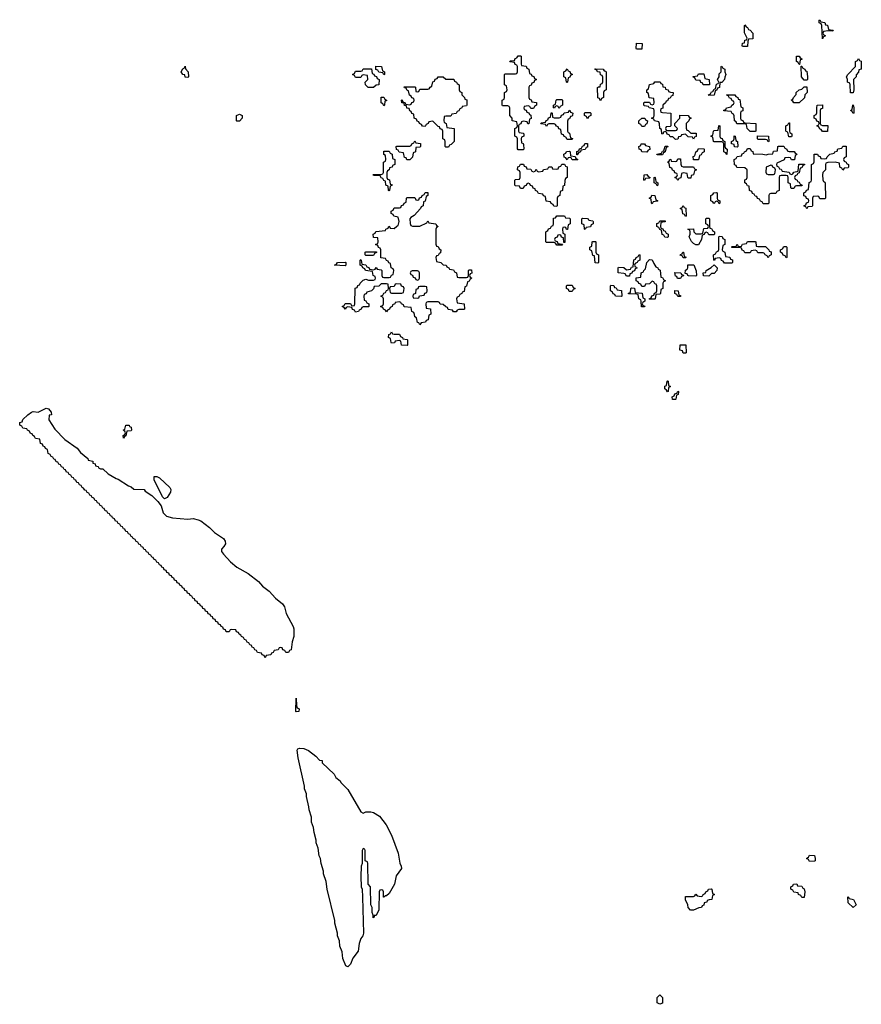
# Model space of a CAD drawing. Header units: inches. Extents: x 2710028 to 2964570, y 496606 to 722708.
# Tile 26 of 228: x 2775726 to 2782252, y 617798 to 625434. Entities that reach past the tile are written whole.
import ezdxf

# ---------------------------------------------------------------- set-up
doc = ezdxf.new("R2010")
doc.units = ezdxf.units.IN
doc.header["$MEASUREMENT"] = 0
for name, color, linetype in [('C7671', 7, 'Continuous'), ('C7672', 7, 'Continuous'), ('C7681', 7, 'Continuous'), ('C7682', 7, 'Continuous')]:
    doc.layers.add(name, color=color, linetype=linetype)

msp = doc.modelspace()

# ---------------------------------------------------------------- linework, layer by layer
at = {"layer": 'C7671', "color": 6}
msp.add_lwpolyline([(2778390, 619280.7), (2778410.5, 619290.5), (2778450, 619290.5), (2778470, 619284.4), (2778515.9, 619255.9), (2778568.4, 619190), (2778608.2, 619110), (2778660.5, 618970), (2778672.7, 618892.7), (2778684.9, 618870), (2778687.3, 618850), (2778646.4, 618793.6), (2778633.4, 618730), (2778590, 618658), (2778570, 618638), (2778562, 618638), (2778548.9, 618628.9), (2778546, 618630), (2778546, 618670), (2778542, 618682), (2778530, 618686), (2778518, 618682), (2778514, 618670), (2778510.6, 618530), (2778490, 618488), (2778474, 618486), (2778474, 618474), (2778468, 618468), (2778466, 618490), (2778458, 618510), (2778458, 618550), (2778448.7, 618570), (2778446, 618710), (2778428, 618730), (2778426, 618890), (2778422, 618902), (2778406, 618910), (2778406, 618990), (2778402, 619002), (2778390, 619006), (2778382, 618990), (2778382, 618890), (2778374, 618870), (2778372, 618790), (2778374, 618710), (2778382, 618690), (2778384.7, 618630), (2778390.7, 618350.7), (2778386.8, 618330), (2778372.3, 618307.7), (2778358, 618270), (2778350.4, 618209.6), (2778310, 618155.3), (2778290, 618108.7), (2778270, 618089), (2778255.3, 618095.3), (2778232.9, 618152.9), (2778225.6, 618205.6), (2778209.4, 618249.4), (2778205.2, 618290), (2778189.4, 618329.4), (2778189.3, 618350), (2778170, 618426), (2778169.2, 618449.2), (2778109.1, 618690.9), (2778101.2, 618750), (2778081.2, 618810), (2778081.2, 618830), (2778064, 618890), (2778059, 618930), (2778049.2, 618950), (2778041.2, 619010), (2778025.2, 619050), (2778025.2, 619070), (2778009.2, 619130), (2778005.2, 619170), (2777989.2, 619210), (2777989, 619250), (2777970, 619306), (2777969.2, 619330), (2777949.3, 619409.3), (2777949, 619430), (2777934, 619470), (2777934, 619490), (2777885.2, 619710), (2777878, 619770), (2777882, 619778), (2777895.3, 619784.7), (2777930, 619781), (2777965.4, 619765.4), (2778023.6, 619723.6), (2778052, 619692), (2778071.3, 619690), (2778072, 619672), (2778163.6, 619583.6), (2778177.3, 619557.3), (2778210.4, 619530.4), (2778217.3, 619517.3), (2778270, 619464.7), (2778370, 619290.7)], close=True, dxfattribs=at)
at = {"layer": 'C7672', "color": 6}
for points in [[(2779690, 624746), (2779682, 624762), (2779670, 624766), (2779638, 624762), (2779634, 624750), (2779638, 624738), (2779652.7, 624732.7), (2779658, 624718), (2779672.7, 624712.7), (2779678, 624698), (2779690, 624694), (2779691.6, 624668.4), (2779678, 624662), (2779672.7, 624627.3), (2779667.3, 624627.3), (2779662, 624642), (2779630, 624646), (2779618, 624642), (2779612.7, 624627.3), (2779598, 624622), (2779594, 624610), (2779594, 624570), (2779598, 624558), (2779630, 624554), (2779634, 624550), (2779634, 624530), (2779618, 624522), (2779614, 624510), (2779618, 624478), (2779630, 624474), (2779632.7, 624467.3), (2779634, 624430), (2779630, 624426), (2779590, 624426), (2779587.3, 624432.7), (2779586, 624510), (2779582, 624522), (2779566, 624530), (2779566, 624590), (2779582, 624598), (2779586, 624610), (2779582, 624642), (2779546, 624650), (2779546, 624670), (2779526, 624690), (2779526, 624750), (2779522, 624762), (2779510, 624766), (2779470, 624766), (2779466, 624770), (2779466, 624810), (2779482, 624818), (2779486, 624830), (2779486, 624870), (2779502, 624878), (2779506, 624890), (2779502, 624922), (2779486, 624930), (2779486, 625010), (2779490, 625014), (2779570, 625014), (2779582, 625018), (2779586, 625030), (2779586, 625070), (2779582, 625082), (2779567.3, 625087.3), (2779562, 625102), (2779530, 625106), (2779526, 625110), (2779530, 625114), (2779562, 625118), (2779567.3, 625132.7), (2779582, 625138), (2779590, 625154), (2779610, 625154), (2779614, 625150), (2779614, 625090), (2779618, 625078), (2779652.7, 625072.7), (2779658, 625058), (2779674, 625050), (2779678, 625018), (2779692.7, 625012.7), (2779698, 624998), (2779712.7, 624992.7), (2779718, 624978), (2779734, 624970), (2779718, 624962), (2779712.7, 624947.3), (2779698, 624942), (2779692.7, 624927.3), (2779678, 624922), (2779674, 624910), (2779674, 624830), (2779678, 624818), (2779692.7, 624812.7), (2779698, 624798), (2779732.7, 624792.7), (2779734, 624770), (2779718, 624762), (2779710, 624746)], [(2777030, 624986), (2777010, 624988), (2777006, 625006), (2776990, 625008), (2776978, 625030), (2776990, 625054), (2777002, 625058), (2777010, 625074), (2777012.7, 625052.7), (2777031.3, 625030), (2777034, 624990)], [(2778470, 624908), (2778428.4, 624908.4), (2778408.4, 624928.4), (2778406, 624950), (2778426, 624970), (2778422, 625002), (2778390, 625006), (2778378, 625002), (2778370, 624986), (2778330, 624986), (2778322, 625002), (2778306, 625010), (2778322, 625018), (2778330, 625034), (2778370, 625034), (2778382, 625038), (2778390, 625052), (2778452.7, 625052.7), (2778458, 625018), (2778472.7, 625012.7), (2778478, 624998), (2778492.7, 624992.7), (2778498, 624978), (2778514, 624970), (2778512, 624930), (2778490, 624926)], [(2778550, 625006), (2778542, 625022), (2778510, 625026), (2778502, 625042), (2778487.3, 625047.3), (2778487.3, 625072.7), (2778532, 625070), (2778538, 625038), (2778554, 625030), (2778554, 625010)], [(2779030, 624446), (2779026, 624450), (2779026, 624490), (2779022, 624502), (2779006, 624510), (2779006, 624570), (2779002, 624582), (2778987.3, 624587.3), (2778982, 624602), (2778970, 624606), (2778930, 624646), (2778898, 624642), (2778894, 624630), (2778878, 624622), (2778870, 624606), (2778848.4, 624608.4), (2778842, 624622), (2778826, 624630), (2778822, 624642), (2778807.3, 624647.3), (2778802, 624662), (2778786, 624670), (2778782, 624702), (2778767.3, 624707.3), (2778762, 624722), (2778750, 624726), (2778746, 624746), (2778728.9, 624748.9), (2778726, 624766), (2778710, 624768), (2778706, 624786), (2778688, 624790), (2778686, 624810), (2778690, 624814), (2778698, 624798), (2778714, 624790), (2778718, 624778), (2778750, 624774), (2778762, 624778), (2778767.3, 624792.7), (2778782, 624798), (2778786, 624810), (2778782, 624822), (2778767.3, 624827.3), (2778762, 624842), (2778748.4, 624848.4), (2778742, 624882), (2778730, 624886), (2778722, 624902), (2778710, 624906), (2778707.3, 624912.7), (2778790, 624914), (2778794, 624910), (2778798, 624878), (2778810, 624874), (2778822, 624878), (2778830, 624894), (2778890, 624894), (2778902, 624898), (2778908, 624912), (2778922, 624918), (2778928.4, 624951.6), (2778942, 624958), (2778947.3, 624972.7), (2778962, 624978), (2778970, 624992), (2779010, 624992), (2779030, 624974), (2779091.6, 624971.6), (2779098, 624958), (2779114, 624950), (2779118, 624938), (2779134, 624930), (2779134, 624890), (2779138, 624878), (2779154, 624870), (2779154, 624850), (2779174, 624830), (2779178, 624818), (2779192.7, 624812.7), (2779194, 624770), (2779190, 624766), (2779158, 624762), (2779154, 624750), (2779138, 624742), (2779130, 624726), (2779118, 624722), (2779110, 624706), (2779078, 624702), (2779070, 624686), (2779030, 624686), (2779018, 624682), (2779014, 624650), (2779018, 624638), (2779034, 624630), (2779038, 624598), (2779094, 624590), (2779094, 624490), (2779072.7, 624467.3), (2779058, 624462), (2779050, 624446)], [(2778550, 624766), (2778542, 624782), (2778528, 624790), (2778530, 624834), (2778550, 624834), (2778558, 624818), (2778571.1, 624811.1), (2778570, 624806), (2778558, 624802), (2778554, 624770)], [(2779910, 624746), (2779902, 624762), (2779890, 624766), (2779878, 624762), (2779872.7, 624747.3), (2779866, 624750), (2779866, 624770), (2779882, 624778), (2779886, 624810), (2779890, 624814), (2779930, 624814), (2779934, 624810), (2779934, 624770), (2779918, 624762)], [(2777410, 624646), (2777408, 624650), (2777408, 624690), (2777430, 624702), (2777451, 624690), (2777451, 624670), (2777430, 624646)], [(2778750, 624348), (2778728.4, 624348.4), (2778722, 624362), (2778710, 624366), (2778702, 624402), (2778667.3, 624407.3), (2778662, 624422), (2778647.3, 624427.3), (2778646, 624450), (2778650, 624454), (2778750, 624454), (2778762, 624458), (2778766, 624470), (2778782, 624478), (2778790, 624494), (2778798, 624478), (2778832.7, 624472.7), (2778834, 624450), (2778830, 624446), (2778798, 624442), (2778794, 624410), (2778778, 624402), (2778772.7, 624367.3)], [(2778590, 624108), (2778586, 624110), (2778582, 624142), (2778566, 624150), (2778562, 624182), (2778550, 624186), (2778542, 624202), (2778528, 624208), (2778522, 624222), (2778510, 624226), (2778470, 624226), (2778466, 624230), (2778470, 624234), (2778530, 624234), (2778542, 624238), (2778546, 624250), (2778546, 624330), (2778562, 624338), (2778566, 624350), (2778562, 624382), (2778548.4, 624388.4), (2778550, 624414), (2778590, 624414), (2778598, 624398), (2778614, 624390), (2778618, 624358), (2778634, 624350), (2778634, 624310), (2778618, 624302), (2778614, 624290), (2778594, 624286), (2778591.6, 624268.4), (2778578, 624262), (2778574, 624250), (2778574, 624210), (2778578, 624198), (2778592.7, 624192.7), (2778598, 624158), (2778614, 624154), (2778612.7, 624147.3), (2778598, 624142), (2778594, 624110)], [(2779890, 623986), (2779867.3, 623987.3), (2779862, 624002), (2779847.3, 624007.3), (2779842, 624022), (2779807.3, 624027.3), (2779802, 624062), (2779787.3, 624067.3), (2779782, 624082), (2779750, 624086), (2779742, 624102), (2779726, 624110), (2779722, 624122), (2779707.3, 624127.3), (2779702, 624142), (2779687.3, 624147.3), (2779682, 624162), (2779670, 624166), (2779658, 624162), (2779652.7, 624147.3), (2779638, 624142), (2779630, 624126), (2779610, 624126), (2779602, 624142), (2779570, 624146), (2779566, 624150), (2779566, 624190), (2779570, 624194), (2779602, 624198), (2779606, 624210), (2779606, 624250), (2779602, 624262), (2779586, 624270), (2779588.4, 624291.6), (2779602, 624298), (2779610, 624314), (2779632.7, 624312.7), (2779638, 624298), (2779652.7, 624292.7), (2779658, 624278), (2779690, 624274), (2779698, 624258), (2779710, 624254), (2779722, 624258), (2779730, 624274), (2779738, 624258), (2779750, 624254), (2779782, 624258), (2779787.3, 624272.7), (2779822, 624278), (2779830, 624294), (2779852.7, 624292.7), (2779858, 624278), (2779890, 624274), (2779902, 624278), (2779907.3, 624292.7), (2779922, 624298), (2779930, 624314), (2779950, 624314), (2779958, 624298), (2779970, 624294), (2779971.3, 624210), (2779958, 624202), (2779952.7, 624187.3), (2779951.1, 624148.9), (2779938, 624142), (2779934, 624110), (2779918, 624102), (2779914, 624070), (2779898, 624062), (2779894, 624050), (2779894, 623990)], [(2778830, 623832), (2778882, 623858), (2778890, 623874), (2778898, 623858), (2778954, 623850), (2778958, 623838), (2778972, 623830), (2778958, 623822), (2778954, 623810), (2778952.7, 623692.7), (2778958, 623678), (2778970, 623674), (2778978, 623658), (2778992, 623650), (2778990, 623626), (2778978, 623622), (2778970, 623606), (2778958, 623602), (2778954, 623590), (2778958, 623558), (2778991.6, 623551.6), (2779010, 623534), (2779034, 623530), (2779038, 623518), (2779054, 623510), (2779058, 623498), (2779090, 623494), (2779098, 623478), (2779114, 623470), (2779118, 623438), (2779130, 623434), (2779190, 623434), (2779202, 623438), (2779206, 623450), (2779206, 623490), (2779210, 623494), (2779230, 623494), (2779231.6, 623468.4), (2779218, 623462), (2779214, 623450), (2779218, 623438), (2779232, 623430), (2779218, 623422), (2779210, 623406), (2779198, 623402), (2779191.6, 623368.4), (2779178, 623362), (2779172.7, 623327.3), (2779158, 623322), (2779154, 623310), (2779138, 623302), (2779130, 623286), (2779118, 623282), (2779114, 623270), (2779118, 623238), (2779172, 623230), (2779174, 623190), (2779170, 623186), (2779130, 623186), (2779118, 623182), (2779111.6, 623168.4), (2779090, 623168), (2779082, 623182), (2779047.3, 623187.3), (2779042, 623202), (2779030, 623206), (2779010, 623226), (2778987.3, 623227.3), (2778982, 623242), (2778970, 623246), (2778890, 623246), (2778878, 623242), (2778874, 623230), (2778878, 623198), (2778912.7, 623192.7), (2778914, 623150), (2778898, 623142), (2778892.7, 623107.3), (2778878, 623102), (2778871.6, 623088.4), (2778838, 623082), (2778830, 623068), (2778822, 623082), (2778810, 623086), (2778802, 623122), (2778788.9, 623128.9), (2778788, 623148), (2778782, 623162), (2778768, 623170), (2778762, 623202), (2778708.4, 623208.4), (2778702, 623222), (2778686, 623230), (2778682, 623242), (2778670, 623246), (2778638, 623242), (2778634, 623230), (2778618, 623222), (2778614, 623210), (2778598, 623202), (2778594, 623190), (2778578, 623182), (2778570, 623168.7), (2778562, 623182), (2778546, 623190), (2778542, 623202), (2778527.3, 623207.3), (2778527.3, 623212.7), (2778542, 623218), (2778546, 623230), (2778546, 623270), (2778542, 623282), (2778530, 623286), (2778528.4, 623291.6), (2778542, 623298), (2778550, 623314), (2778562, 623318), (2778570, 623334), (2778582, 623338), (2778586, 623350), (2778582, 623382), (2778570, 623386), (2778530, 623386), (2778510, 623368), (2778474, 623366), (2778470, 623346), (2778454, 623330), (2778418, 623322), (2778412, 623308), (2778398, 623302), (2778394, 623290), (2778398, 623258), (2778410, 623254), (2778418, 623238), (2778434, 623230), (2778434, 623210), (2778430, 623206), (2778390, 623206), (2778378, 623202), (2778374, 623190), (2778358, 623182), (2778354, 623170), (2778330, 623166), (2778322, 623182), (2778307.3, 623187.3), (2778302, 623202), (2778270, 623206), (2778258, 623202), (2778250, 623188), (2778242, 623202), (2778226, 623210), (2778242, 623218), (2778250, 623232), (2778290, 623234), (2778298, 623218), (2778310, 623214), (2778322, 623218), (2778326, 623230), (2778328.4, 623351.6), (2778342, 623358), (2778347.3, 623372.7), (2778362, 623378), (2778366, 623390), (2778390, 623414), (2778410, 623422), (2778430, 623414), (2778470, 623414), (2778482, 623418), (2778486, 623430), (2778482, 623442), (2778466, 623450), (2778462, 623482), (2778408.4, 623488.4), (2778402, 623502), (2778386, 623510), (2778382, 623522), (2778366, 623530), (2778366, 623570), (2778370, 623574), (2778374, 623570), (2778378, 623538), (2778410, 623534), (2778418, 623518), (2778432.7, 623512.7), (2778438, 623498), (2778470, 623494), (2778482, 623498), (2778490, 623512), (2778498, 623498), (2778530, 623494), (2778534, 623490), (2778534, 623450), (2778538, 623438), (2778550, 623434), (2778590, 623434), (2778602, 623438), (2778608, 623452), (2778622, 623458), (2778626, 623490), (2778622, 623502), (2778606, 623510), (2778602, 623542), (2778587.3, 623547.3), (2778582, 623562), (2778570, 623566), (2778562, 623582), (2778527.3, 623587.3), (2778526, 623650), (2778522, 623662), (2778507.3, 623667.3), (2778502, 623682), (2778486, 623690), (2778502, 623698), (2778506, 623710), (2778502, 623742), (2778470, 623746), (2778466, 623770), (2778482, 623778), (2778488.4, 623791.6), (2778562, 623798), (2778566, 623810), (2778582, 623818), (2778588, 623832), (2778594, 623830), (2778598, 623818), (2778630, 623814), (2778650, 623834), (2778662, 623838), (2778668, 623870), (2778662, 623902), (2778626, 623910), (2778622, 623922), (2778606, 623930), (2778606, 623950), (2778622, 623958), (2778630, 623974), (2778670, 623974), (2778682, 623978), (2778687.3, 623992.7), (2778702, 623998), (2778708, 624012), (2778722, 624018), (2778726, 624050), (2778730, 624054), (2778790, 624054), (2778798, 624038), (2778810, 624034), (2778822, 624038), (2778827.3, 624052.7), (2778842, 624058), (2778846, 624070), (2778862, 624078), (2778870, 624094), (2778890, 624094), (2778892, 624070), (2778878, 624062), (2778870, 624026), (2778858, 624022), (2778854, 623990), (2778838, 623982), (2778834, 623970), (2778783.6, 623916.4), (2778759.6, 623900.4), (2778752, 623890), (2778752.7, 623852.7), (2778758, 623838), (2778772.7, 623832.7)], [(2779967.3, 623807.3), (2779962, 623822), (2779950, 623826), (2779938, 623822), (2779934, 623810), (2779938, 623778), (2779954, 623770), (2779952.7, 623707.3), (2779946, 623706), (2779942, 623742), (2779927.3, 623747.3), (2779922, 623762), (2779910, 623766), (2779898, 623762), (2779892.7, 623747.3), (2779878, 623742), (2779874, 623730), (2779878, 623718), (2779892.7, 623712.7), (2779898, 623698), (2779934, 623694), (2779930, 623686), (2779890, 623686), (2779882, 623702), (2779870, 623706), (2779810, 623706), (2779806, 623710), (2779806, 623790), (2779822, 623798), (2779827.3, 623812.7), (2779842, 623818), (2779850, 623834), (2779862, 623838), (2779866, 623850), (2779866, 623894), (2779882, 623898), (2779890, 623914), (2779950, 623914), (2779958, 623898), (2779990, 623894), (2779994, 623890), (2779994, 623850), (2779978, 623842), (2779972.7, 623807.3)], [(2778410, 623606), (2778406, 623610), (2778406, 623630), (2778410, 623634), (2778492.7, 623632.7), (2778492.7, 623627.3), (2778478, 623622), (2778470, 623606)], [(2778250, 623526), (2778168, 623530), (2778182, 623538), (2778190, 623552), (2778250, 623554), (2778254, 623550), (2778254, 623530)], [(2778810, 623486), (2778770, 623486), (2778758, 623482), (2778754, 623470), (2778758, 623458), (2778772.7, 623452.7), (2778778, 623438), (2778792.7, 623432.7), (2778798, 623418), (2778810, 623414), (2778822, 623418), (2778826, 623430), (2778826, 623470), (2778822, 623482)], [(2778650, 623386), (2778638, 623382), (2778630, 623366), (2778598, 623362), (2778594, 623350), (2778598, 623318), (2778610, 623314), (2778690, 623314), (2778702, 623318), (2778706, 623350), (2778702, 623362), (2778687.3, 623367.3), (2778682, 623382)], [(2778870, 623366), (2778830, 623366), (2778818, 623362), (2778812.7, 623347.3), (2778798, 623342), (2778794, 623310), (2778778, 623302), (2778774, 623290), (2778778, 623278), (2778810, 623274), (2778822, 623278), (2778827.3, 623292.7), (2778862, 623298), (2778867.3, 623312.7), (2778882, 623318), (2778886, 623330), (2778882, 623362)], [(2778630, 622994), (2778670, 622994), (2778678, 622978), (2778694, 622970), (2778698, 622958), (2778730, 622954), (2778734, 622950), (2778734, 622910), (2778730, 622906), (2778686, 622910), (2778682, 622942), (2778670, 622946), (2778638, 622942), (2778631.6, 622928.4), (2778610, 622926), (2778606, 622930), (2778602, 622962), (2778586, 622970), (2778587.3, 622992.7), (2778602, 622998), (2778610, 623014), (2778618, 622998)], [(2777030, 621561.3), (2777070, 621566), (2777110, 621556.4), (2777130, 621548.2), (2777196.7, 621496.7), (2777237.1, 621457.1), (2777306, 621410), (2777318.8, 621390), (2777322.8, 621370), (2777310, 621348), (2777291.3, 621328.7), (2777291, 621310), (2777306, 621290), (2777360.5, 621230), (2777409.1, 621189.1), (2777498, 621138), (2777577, 621077), (2777610, 621042), (2777661.7, 621001.7), (2777708.9, 620948.9), (2777763.4, 620903.4), (2777779.9, 620879.9), (2777793, 620830), (2777847.1, 620727.1), (2777851, 620710), (2777851, 620650), (2777838, 620610), (2777830, 620546), (2777818, 620542), (2777810, 620526), (2777790, 620526), (2777782, 620542), (2777767.3, 620547.3), (2777762, 620562), (2777750, 620566), (2777738, 620562), (2777730, 620546), (2777698, 620542), (2777692.7, 620527.3), (2777678, 620522), (2777672.7, 620507.3), (2777638, 620502), (2777630, 620486), (2777622, 620502), (2777607.3, 620507.3), (2777602, 620522), (2777570, 620526), (2777562, 620542), (2777550, 620546), (2777542, 620562), (2777530, 620566), (2777522, 620582), (2777510, 620586), (2777502, 620602), (2777490, 620606), (2777482, 620622), (2777470, 620626), (2777462, 620642), (2777446, 620650), (2777442, 620662), (2777427.3, 620667.3), (2777422, 620682), (2777407.3, 620687.3), (2777402, 620702), (2777370, 620706), (2777358, 620702), (2777350, 620686), (2777327.3, 620687.3), (2777322, 620702), (2777307.3, 620707.3), (2777302, 620722), (2777287.3, 620727.3), (2777282, 620742), (2777267.3, 620747.3), (2777262, 620762), (2777247.3, 620767.3), (2777242, 620782), (2777227.3, 620787.3), (2777222, 620802), (2777207.3, 620807.3), (2777202, 620822), (2777187.3, 620827.3), (2777182, 620842), (2777167.3, 620847.3), (2777162, 620862), (2777147.3, 620867.3), (2777142, 620882), (2777127.3, 620887.3), (2777122, 620902), (2777107.3, 620907.3), (2777102, 620922), (2777087.3, 620927.3), (2777082, 620942), (2777067.3, 620947.3), (2777062, 620962), (2777047.3, 620967.3), (2777042, 620982), (2777027.3, 620987.3), (2777022, 621002), (2777007.3, 621007.3), (2777002, 621022), (2776987.3, 621027.3), (2776982, 621042), (2776967.3, 621047.3), (2776962, 621062), (2776947.3, 621067.3), (2776942, 621082), (2776927.3, 621087.3), (2776922, 621102), (2776907.3, 621107.3), (2776902, 621122), (2776887.3, 621127.3), (2776882, 621142), (2776867.3, 621147.3), (2776862, 621162), (2776847.3, 621167.3), (2776842, 621182), (2776827.3, 621187.3), (2776822, 621202), (2776810, 621206), (2776802, 621222), (2776790, 621226), (2776782, 621242), (2776766, 621250), (2776762, 621262), (2776750, 621266), (2776742, 621282), (2776730, 621286), (2776722, 621302), (2776710, 621306), (2776702, 621322), (2776690, 621326), (2776682, 621342), (2776670, 621346), (2776662, 621362), (2776650, 621366), (2776642, 621382), (2776630, 621386), (2776622, 621402), (2776606, 621410), (2776602, 621422), (2776590, 621426), (2776582, 621442), (2776570, 621446), (2776562, 621462), (2776550, 621466), (2776542, 621482), (2776530, 621486), (2776522, 621502), (2776510, 621506), (2776502, 621522), (2776490, 621526), (2776482, 621542), (2776470, 621546), (2776462, 621562), (2776446, 621570), (2776442, 621582), (2776430, 621586), (2776422, 621602), (2776410, 621606), (2776402, 621622), (2776390, 621626), (2776382, 621642), (2776370, 621646), (2776362, 621662), (2776350, 621666), (2776342, 621682), (2776330, 621686), (2776322, 621702), (2776310, 621706), (2776302, 621722), (2776286, 621730), (2776282, 621742), (2776270, 621746), (2776262, 621762), (2776250, 621766), (2776242, 621782), (2776230, 621786), (2776222, 621802), (2776210, 621806), (2776202, 621822), (2776190, 621826), (2776182, 621842), (2776170, 621846), (2776162, 621862), (2776150, 621866), (2776142, 621882), (2776130, 621886), (2776122, 621902), (2776110, 621906), (2776102, 621922), (2776090, 621926), (2776082, 621942), (2776070, 621946), (2776062, 621962), (2776050, 621966), (2776042, 621982), (2776030, 621986), (2776022, 622002), (2776010, 622006), (2776002, 622022), (2775990, 622026), (2775982, 622042), (2775970, 622046), (2775962, 622062), (2775946, 622070), (2775942, 622102), (2775927.3, 622107.3), (2775922, 622122), (2775907.3, 622127.3), (2775902, 622142), (2775887.3, 622147.3), (2775882, 622182), (2775847.3, 622187.3), (2775842, 622202), (2775828, 622208), (2775822, 622222), (2775810, 622226), (2775802, 622242), (2775786, 622250), (2775782, 622262), (2775750, 622266), (2775742, 622282), (2775726, 622290), (2775728, 622310), (2775746, 622314), (2775750, 622334), (2775788, 622370), (2775818, 622390), (2775830, 622394.8), (2775870, 622390.8), (2775930, 622421), (2775950, 622416), (2775971.3, 622390), (2775972, 622370), (2775954, 622366), (2775951.3, 622330), (2775999.1, 622259.1), (2776077.2, 622177.2), (2776171.5, 622111.5), (2776198, 622078), (2776254, 622030), (2776258, 622018), (2776292, 622010), (2776294, 621994), (2776312, 621990), (2776314, 621974), (2776334, 621970), (2776338, 621958), (2776352, 621952), (2776370, 621951.3), (2776411.3, 621911.3), (2776474.8, 621874.8), (2776490, 621870.8), (2776570, 621818), (2776590.8, 621810.8), (2776610, 621792), (2776690.6, 621790.6), (2776698, 621778), (2776750, 621744.7), (2776798, 621698), (2776823.4, 621663.4), (2776838.4, 621610), (2776864.6, 621584.6), (2776910.3, 621570.4)], [(2776530, 622188), (2776528, 622210), (2776542, 622218), (2776546, 622230), (2776542, 622242), (2776528, 622250), (2776542, 622258), (2776548, 622290), (2776574, 622290), (2776578, 622278), (2776590, 622274), (2776594, 622250), (2776590, 622246), (2776558, 622242), (2776550, 622206), (2776538, 622202)], [(2776850, 621718), (2776834.6, 621734.6), (2776770, 621866), (2776769, 621891), (2776790, 621890.8), (2776810, 621881), (2776890, 621806), (2776899.1, 621790), (2776896.3, 621770), (2776870, 621729)], [(2777870, 620066), (2777868, 620070), (2777870, 620172), (2777872.7, 620112.7), (2777878, 620098), (2777892, 620090), (2777890, 620068)]]:
    msp.add_lwpolyline(points, close=True, dxfattribs=at)
for points in [[(2780000, 625003.1), (2779998, 625002), (2779992.7, 624987.3), (2779978, 624982), (2779974, 624950), (2779970, 624946), (2779966, 624950), (2779962, 624982), (2779946, 624990), (2779946, 625030), (2779962, 625038), (2779970, 625054), (2779978, 625038), (2779992.7, 625032.7), (2779998, 625018), (2780000, 625016.9)], [(2780000, 624506), (2779970, 624506), (2779962, 624522), (2779947.3, 624527.3), (2779942, 624542), (2779927.3, 624547.3), (2779922, 624582), (2779907.3, 624587.3), (2779902, 624602), (2779887.3, 624607.3), (2779882, 624622), (2779870, 624626), (2779830, 624626), (2779818, 624622), (2779810, 624606), (2779802, 624622), (2779770, 624626), (2779766, 624630), (2779770, 624634), (2779802, 624638), (2779807.3, 624652.7), (2779822, 624658), (2779827.3, 624672.7), (2779842, 624678), (2779846, 624710), (2779850, 624714), (2779854, 624710), (2779858, 624678), (2779870, 624674), (2779910, 624674), (2779922, 624678), (2779927.3, 624692.7), (2779942, 624698), (2779947.3, 624712.7), (2779982, 624718), (2779986, 624730), (2779991.6, 624731.6), (2779998, 624718), (2780000, 624717)], [(2780000, 624682.7), (2779998, 624682), (2779990, 624666), (2779978, 624662), (2779972.7, 624647.3), (2779974, 624570), (2779978, 624558), (2779990, 624554), (2779998, 624518), (2780000, 624517.1)], [(2780000, 624362.7), (2779990, 624366), (2779978, 624362), (2779970, 624346), (2779962, 624362), (2779947.3, 624367.3), (2779946, 624390), (2779962, 624398), (2779967.3, 624412.7), (2779990, 624414), (2779994, 624410), (2779998, 624378), (2780000, 624377.8)], [(2780000, 623326.6), (2779987.3, 623327.3), (2779982, 623342), (2779966, 623350), (2779966, 623370), (2779970, 623374), (2780000, 623374)]]:
    msp.add_lwpolyline(points, dxfattribs=at)
at = {"layer": 'C7681', "color": 6}
for points in [[(2781850, 618906), (2781842, 618922), (2781830, 618926), (2781828.4, 618931.6), (2781842, 618938), (2781850, 618954), (2781890, 618952), (2781894, 618930), (2781894, 618910), (2781890, 618908)], [(2780928, 618528), (2780908.4, 618548.4), (2780908, 618570), (2780888.9, 618608.9), (2780890, 618634), (2780950, 618634), (2780962, 618638), (2780970, 618652), (2780978, 618638), (2781010, 618634), (2781022, 618638), (2781026, 618650), (2781042, 618658), (2781046, 618670), (2781062, 618678), (2781066, 618690), (2781090, 618694), (2781094, 618690), (2781098, 618658), (2781114, 618650), (2781098, 618642), (2781092, 618610), (2781072, 618608), (2781058, 618602), (2781054, 618590), (2781034, 618586), (2781030, 618566), (2781018, 618562), (2781014, 618550), (2780992.7, 618547.3), (2780950, 618528.7)], [(2781790, 618626), (2781782, 618642), (2781766, 618650), (2781762, 618662), (2781730, 618668), (2781722, 618682), (2781706, 618690), (2781706, 618710), (2781722, 618718), (2781726, 618730), (2781751.6, 618731.6), (2781758, 618718), (2781790, 618714), (2781798, 618698), (2781810, 618694), (2781814, 618670), (2781810, 618626)], [(2782190, 618548.7), (2782150, 618586), (2782148.4, 618631.6), (2782154, 618630), (2782158, 618618), (2782192, 618610), (2782212, 618570)], [(2780690, 617798), (2780668.7, 617810), (2780668.7, 617850), (2780690, 617871), (2780711.3, 617850), (2780710, 617808)]]:
    msp.add_lwpolyline(points, close=True, dxfattribs=at)
at = {"layer": 'C7682', "color": 6}
for points in [[(2781330, 625226), (2781328.7, 625230), (2781330, 625252), (2781346, 625254), (2781350, 625274), (2781362, 625278), (2781366, 625290), (2781347.3, 625332.7), (2781346, 625390), (2781350, 625394), (2781358, 625378), (2781370, 625374), (2781378, 625358), (2781390, 625354), (2781412, 625330), (2781412, 625290), (2781410, 625286), (2781378, 625282), (2781372.7, 625267.3), (2781370, 625226)], [(2782030, 625346), (2781992.7, 625347.3), (2781958, 625342), (2781954, 625330), (2781958, 625318), (2781974, 625310), (2781958, 625302), (2781950, 625286), (2781946, 625390), (2781942, 625402), (2781926, 625410), (2781926, 625430), (2781930, 625434), (2781938, 625418), (2781970, 625412), (2781974, 625394), (2781991.1, 625391.1), (2781998, 625358), (2782030, 625354), (2782034, 625350)], [(2780510, 625206), (2780506, 625210), (2780508, 625252), (2780552, 625250), (2780550, 625206)], [(2781770, 625086), (2781762, 625102), (2781748.9, 625108.9), (2781750, 625152), (2781770, 625152), (2781778, 625138), (2781791.6, 625131.6), (2781790, 625126), (2781778, 625122), (2781774, 625086)], [(2782190, 624866), (2782168, 624868), (2782166, 624930), (2782162, 624942), (2782146, 624950), (2782146, 624970), (2782138, 624990), (2782148, 625010), (2782206, 625070), (2782208, 625110), (2782222, 625118), (2782230, 625134), (2782238, 625118), (2782251.1, 625111.1), (2782252, 625050), (2782234, 625046), (2782230, 625026), (2782212.7, 625007.3), (2782212, 624990), (2782192, 624970), (2782194, 624890)], [(2780230, 624806), (2780222, 624822), (2780208.9, 624828.9), (2780207.3, 624907.3), (2780214, 624914), (2780226, 624914), (2780230, 624934), (2780242, 624938), (2780247.3, 624952.7), (2780247.3, 624987.3), (2780242, 625002), (2780230, 625006), (2780226, 625026), (2780206, 625030), (2780202, 625042), (2780186, 625050), (2780190, 625054), (2780251.6, 625051.6), (2780258, 625038), (2780270, 625034), (2780272.7, 625027.3), (2780274, 624890), (2780258, 624882), (2780254, 624870), (2780254, 624830), (2780238, 624822)], [(2781070, 624928), (2781026, 624930), (2781022, 624942), (2781008, 624948), (2781002, 624962), (2780970, 624966), (2780962, 624982), (2780950, 624986), (2780947.3, 624992.7), (2780982, 624998), (2780990, 625014), (2781030, 625014), (2781038, 624978), (2781071.3, 624970), (2781074, 624930)], [(2781070, 624846), (2781068, 624850), (2781082, 624858), (2781090, 624874), (2781102, 624878), (2781110, 624894), (2781122, 624898), (2781130, 624934), (2781142, 624938), (2781146, 624950), (2781138, 624970), (2781148.7, 624990), (2781150, 625014), (2781166, 625030), (2781166, 625070), (2781170, 625074), (2781178, 625058), (2781194, 625050), (2781194, 625030), (2781202, 625010), (2781192.7, 624987.3), (2781192, 624970), (2781170, 624948), (2781154, 624946), (2781151.3, 624908.7), (2781138, 624902), (2781130, 624886), (2781118, 624882), (2781110, 624848)], [(2781810, 624966), (2781788, 624990), (2781786, 625074), (2781790, 625074), (2781798, 625058), (2781814, 625050), (2781818, 625038), (2781830, 625034), (2781834, 624990), (2781834, 624970), (2781830, 624966)], [(2780750, 624574), (2780810, 624574), (2780822, 624578), (2780826, 624590), (2780806, 624610), (2780806, 624630), (2780846, 624670), (2780846, 624694), (2780910, 624692), (2780918, 624678), (2780934, 624670), (2780918, 624662), (2780914, 624650), (2780894, 624630), (2780892.7, 624592.7), (2780898, 624578), (2780910, 624574), (2780930, 624554), (2780972.7, 624552.7), (2780972.7, 624527.3), (2780958, 624522), (2780950, 624508.7), (2780942, 624522), (2780910, 624526), (2780890, 624546), (2780858, 624542), (2780851.6, 624528.4), (2780834, 624526), (2780830, 624508), (2780810, 624506), (2780790, 624526), (2780770, 624526), (2780762, 624542), (2780747.3, 624547.3), (2780742, 624562), (2780730, 624566), (2780718, 624562), (2780712.7, 624547.3), (2780706, 624550), (2780702, 624582), (2780688.7, 624590), (2780687.3, 624627.3), (2780682, 624642), (2780648.4, 624648.4), (2780642, 624662), (2780626, 624670), (2780642, 624678), (2780646, 624690), (2780646, 624730), (2780642, 624742), (2780606, 624750), (2780602, 624762), (2780570, 624766), (2780566, 624770), (2780566, 624790), (2780570, 624794), (2780610, 624794), (2780618, 624778), (2780630, 624774), (2780642, 624778), (2780646, 624790), (2780642, 624822), (2780607.3, 624827.3), (2780602, 624862), (2780588.4, 624868.4), (2780588, 624890), (2780602, 624898), (2780608.9, 624931.1), (2780642, 624938), (2780650, 624952), (2780691.6, 624951.6), (2780698, 624938), (2780710, 624934), (2780714, 624914), (2780732, 624910), (2780734, 624894), (2780754, 624890), (2780758, 624878), (2780772, 624872), (2780792, 624870), (2780790, 624846), (2780778, 624842), (2780770, 624826), (2780758, 624822), (2780750, 624806), (2780738, 624802), (2780734, 624790), (2780714, 624770), (2780712.7, 624747.3), (2780698, 624742), (2780694, 624730), (2780698, 624718), (2780710, 624714), (2780774, 624710), (2780774, 624610), (2780770, 624606), (2780738, 624602), (2780734, 624590), (2780738, 624578)], [(2781728.7, 624788.7), (2781722, 624802), (2781708, 624810), (2781722, 624818), (2781726, 624830), (2781747.3, 624852.7), (2781748, 624870), (2781768.9, 624891.1), (2781790, 624894), (2781810, 624914), (2781830, 624914), (2781832, 624870), (2781814, 624850), (2781811.1, 624828.9), (2781770, 624788.7)], [(2781390, 624566), (2781368, 624590), (2781362, 624622), (2781350, 624626), (2781287.3, 624627.3), (2781282, 624642), (2781268.9, 624648.9), (2781267.3, 624687.3), (2781262, 624702), (2781250, 624706), (2781242, 624722), (2781187.3, 624727.3), (2781187.3, 624732.7), (2781202, 624738), (2781206, 624750), (2781242, 624758), (2781248, 624772), (2781262, 624778), (2781266, 624790), (2781262, 624802), (2781250, 624806), (2781242, 624822), (2781230, 624826), (2781222, 624842), (2781206, 624850), (2781271.6, 624851.6), (2781278, 624838), (2781294, 624830), (2781298, 624818), (2781310, 624814), (2781318, 624758), (2781334, 624750), (2781332.7, 624727.3), (2781318, 624722), (2781314, 624710), (2781314, 624670), (2781318, 624658), (2781332.7, 624652.7), (2781338, 624638), (2781350, 624634), (2781434, 624630), (2781434, 624570), (2781430, 624566)], [(2780130, 624666), (2780122, 624682), (2780106, 624690), (2780106, 624710), (2780110, 624714), (2780150, 624714), (2780154, 624710), (2780154, 624690), (2780138, 624682)], [(2781950, 624566), (2781942, 624582), (2781930, 624586), (2781922, 624602), (2781906, 624610), (2781922, 624618), (2781926, 624630), (2781922, 624642), (2781907.3, 624647.3), (2781902, 624662), (2781886, 624670), (2781886, 624690), (2781902, 624698), (2781907.3, 624712.7), (2781906, 624750), (2781910, 624772), (2781950, 624774), (2781950, 624746), (2781938, 624742), (2781934, 624730), (2781934, 624630), (2781938, 624618), (2781950, 624614), (2781992.7, 624612.7), (2781990, 624568)], [(2782190, 624706), (2782182, 624722), (2782168.7, 624730), (2782182, 624738), (2782186, 624770), (2782190, 624774), (2782194, 624750), (2782194, 624710)], [(2780550, 624606), (2780542, 624622), (2780528, 624630), (2780526, 624650), (2780548.9, 624671.1), (2780574, 624670), (2780578, 624658), (2780594, 624650), (2780590, 624626), (2780578, 624622), (2780570, 624606)], [(2781690, 624526), (2781682, 624562), (2781670, 624566), (2781667.3, 624572.7), (2781666, 624610), (2781682, 624618), (2781690, 624634), (2781694, 624634), (2781694, 624570), (2781698, 624558), (2781714, 624550), (2781714, 624530), (2781710, 624526)], [(2781210, 624388), (2781202, 624402), (2781186, 624410), (2781186, 624470), (2781182, 624482), (2781170, 624486), (2781110, 624486), (2781106, 624490), (2781102, 624522), (2781086, 624530), (2781102, 624538), (2781106, 624570), (2781110, 624574), (2781142, 624578), (2781146, 624610), (2781150, 624614), (2781154, 624610), (2781154, 624530), (2781158, 624518), (2781172, 624512), (2781178, 624498), (2781194, 624490), (2781194, 624450), (2781198, 624438), (2781212, 624430)], [(2780046, 624386), (2780047.3, 624412.7), (2780062, 624418), (2780068, 624432), (2780082, 624438), (2780090, 624454), (2780102, 624458), (2780107.3, 624472.7), (2780130, 624474), (2780130, 624446), (2780118, 624442), (2780110, 624428), (2780078, 624422), (2780074, 624410), (2780058, 624402), (2780050, 624386)], [(2781290, 624446), (2781270, 624448), (2781266, 624466), (2781246, 624470), (2781246, 624490), (2781262, 624498), (2781266, 624510), (2781266, 624534), (2781274, 624530), (2781278, 624498), (2781292, 624490), (2781294, 624450)], [(2781530, 624488), (2781522, 624502), (2781510, 624506), (2781450, 624506), (2781446, 624510), (2781447.3, 624532.7), (2781531.3, 624531.3), (2781534, 624490)], [(2780590, 624406), (2780550, 624408), (2780546, 624426), (2780529, 624429), (2780528, 624450), (2780542, 624458), (2780546, 624470), (2780571.6, 624471.6), (2780578, 624458), (2780610.9, 624450.9), (2780611.6, 624428.4), (2780598, 624422)], [(2780670, 624386), (2780666, 624390), (2780702, 624398), (2780710, 624414), (2780722, 624418), (2780730, 624454), (2780752.7, 624452.7), (2780750, 624446), (2780738, 624442), (2780731.6, 624408.4), (2780718, 624402), (2780710, 624386)], [(2780950, 624346), (2780948, 624372), (2780962, 624378), (2780968, 624410), (2780982, 624418), (2780990, 624434), (2781030, 624432), (2781034, 624430), (2781034, 624410), (2781018, 624402), (2781010, 624386), (2780998, 624382), (2780990, 624346)], [(2781710, 624346), (2781702, 624362), (2781690, 624366), (2781658, 624362), (2781652.7, 624347.3), (2781598, 624322), (2781594, 624310), (2781598, 624298), (2781610, 624294), (2781618, 624278), (2781630, 624274), (2781638, 624258), (2781691.6, 624251.6), (2781698, 624238), (2781710, 624234), (2781722, 624238), (2781728.4, 624251.6), (2781762, 624258), (2781767.3, 624312.7), (2781812.7, 624312.7), (2781812.7, 624307.3), (2781798, 624302), (2781790, 624286), (2781778, 624282), (2781770, 624246), (2781758, 624242), (2781754, 624230), (2781738, 624222), (2781734, 624210), (2781738, 624198), (2781754, 624190), (2781758, 624178), (2781770, 624174), (2781778, 624158), (2781794, 624150), (2781790, 624146), (2781750, 624146), (2781738, 624142), (2781730, 624126), (2781710, 624126), (2781706, 624130), (2781702, 624162), (2781686, 624170), (2781686, 624210), (2781682, 624222), (2781670, 624226), (2781630, 624226), (2781618, 624222), (2781614, 624210), (2781614, 624110), (2781598, 624102), (2781590, 624086), (2781550, 624086), (2781538, 624082), (2781534, 624070), (2781534, 624010), (2781530, 624006), (2781490, 624006), (2781482, 624022), (2781470, 624026), (2781462, 624042), (2781447.3, 624047.3), (2781442, 624062), (2781430, 624066), (2781422, 624082), (2781407.3, 624087.3), (2781402, 624102), (2781386, 624110), (2781382, 624142), (2781370, 624146), (2781362, 624162), (2781348, 624170), (2781348.4, 624191.6), (2781362, 624198), (2781366, 624210), (2781366, 624270), (2781350, 624286), (2781287.3, 624287.3), (2781282, 624302), (2781268.7, 624308.7), (2781266, 624350), (2781282, 624358), (2781290, 624374), (2781322, 624378), (2781327.3, 624392.7), (2781342, 624398), (2781346, 624410), (2781362, 624418), (2781370, 624434), (2781390, 624434), (2781398, 624418), (2781411.6, 624411.6), (2781414, 624394), (2781488.4, 624391.6), (2781515.3, 624384.7), (2781530, 624391.3), (2781566, 624394), (2781570, 624414), (2781602, 624418), (2781606, 624450), (2781610, 624454), (2781650, 624454), (2781658, 624438), (2781674, 624430), (2781678, 624418), (2781692.7, 624412.7), (2781731.3, 624411.3), (2781738, 624398), (2781750, 624394), (2781751.6, 624388.4), (2781738, 624382), (2781732.7, 624347.3)], [(2782110, 624268), (2782102, 624282), (2782086, 624290), (2782082, 624322), (2782050, 624328), (2781992.7, 624327.3), (2781978, 624322), (2781974, 624310), (2781974, 624270), (2781954, 624250), (2781952, 624230), (2781952.7, 624192.7), (2781958, 624178), (2781970, 624174), (2781972.7, 624167.3), (2781974, 624050), (2781970, 624046), (2781930, 624046), (2781922, 624062), (2781910, 624066), (2781878, 624062), (2781874, 624050), (2781874, 623990), (2781870, 623986), (2781838, 623982), (2781830, 623966), (2781822, 623982), (2781806, 623990), (2781822, 623998), (2781827.3, 624012.7), (2781842, 624018), (2781846, 624030), (2781842, 624042), (2781827.3, 624047.3), (2781822, 624062), (2781807.3, 624067.3), (2781806, 624090), (2781822, 624098), (2781827.3, 624112.7), (2781842, 624118), (2781848.4, 624171.6), (2781862, 624178), (2781866, 624190), (2781866, 624310), (2781882, 624318), (2781887.3, 624332.7), (2781886, 624390), (2781912, 624392), (2781918, 624378), (2781932.7, 624372.7), (2781938, 624358), (2781970, 624354), (2781982, 624358), (2781986, 624370), (2782008.4, 624391.6), (2782042, 624398), (2782046, 624410), (2782066, 624414), (2782070, 624432), (2782102, 624438), (2782110, 624452), (2782134, 624454), (2782134, 624370), (2782118, 624362), (2782114, 624350), (2782118, 624338), (2782134, 624330), (2782138, 624318), (2782154, 624310), (2782154, 624290), (2782150, 624286), (2782118, 624282)], [(2780870, 624294), (2780950, 624294), (2780958, 624278), (2780974, 624270), (2780958, 624262), (2780952, 624230), (2780934, 624226), (2780930, 624206), (2780910, 624206), (2780906, 624210), (2780902, 624242), (2780870, 624246), (2780858, 624242), (2780851.6, 624208.4), (2780838, 624202), (2780830, 624188), (2780822, 624202), (2780806, 624210), (2780822, 624218), (2780826, 624230), (2780822, 624242), (2780807.3, 624247.3), (2780802, 624262), (2780787.3, 624267.3), (2780782, 624282), (2780768, 624288), (2780762, 624322), (2780748, 624330), (2780762, 624338), (2780768.4, 624351.6), (2780774, 624350), (2780778, 624338), (2780810, 624334), (2780822, 624338), (2780830, 624354), (2780850, 624354), (2780852.7, 624312.7), (2780858, 624298)], [(2781550, 624306), (2781514, 624290), (2781512.7, 624252.7), (2781518, 624238), (2781530, 624234), (2781570, 624234), (2781582, 624238), (2781586, 624270), (2781582, 624282), (2781566, 624290), (2781562, 624302)], [(2780570, 624186), (2780566, 624190), (2780568, 624230), (2780590, 624234), (2780598, 624218), (2780614, 624210), (2780610, 624206), (2780578, 624202)], [(2780670, 624146), (2780662, 624162), (2780646, 624170), (2780646, 624210), (2780650, 624214), (2780654, 624210), (2780658, 624178), (2780674, 624170), (2780674, 624150)], [(2781150, 624006), (2781142, 624022), (2781130, 624026), (2781118, 624022), (2781114, 624010), (2781108.4, 624008.4), (2781102, 624022), (2781086, 624030), (2781086, 624070), (2781102, 624078), (2781108.4, 624091.6), (2781130, 624094), (2781134, 624090), (2781134, 624050), (2781138, 624038), (2781154, 624030), (2781154, 624010)], [(2780630, 624006), (2780626, 624010), (2780622, 624042), (2780606, 624050), (2780622, 624058), (2780628, 624072), (2780651.6, 624071.6), (2780658, 624038), (2780674, 624030), (2780670, 624026), (2780638, 624022)], [(2780890, 623908), (2780882, 623922), (2780868.4, 623928.4), (2780862, 623962), (2780848, 623970), (2780862, 623978), (2780870, 623994), (2780878, 623978), (2780891.1, 623971.1), (2780894, 623910)], [(2780110, 623806), (2780106, 623810), (2780102, 623842), (2780086, 623850), (2780086, 623890), (2780090, 623894), (2780127.3, 623892.7), (2780134, 623890), (2780138, 623878), (2780170, 623874), (2780174, 623870), (2780174, 623850), (2780158, 623842), (2780151.3, 623828.7), (2780118, 623822)], [(2780750, 623746), (2780727.3, 623747.3), (2780722, 623762), (2780708.4, 623768.4), (2780702, 623802), (2780690, 623806), (2780682, 623822), (2780666, 623830), (2780667.3, 623852.7), (2780682, 623858), (2780690, 623874), (2780730, 623874), (2780732, 623870), (2780730, 623866), (2780698, 623862), (2780694, 623830), (2780698, 623818), (2780712.7, 623812.7), (2780718, 623798), (2780730, 623794), (2780738, 623778), (2780754, 623770), (2780754, 623750)], [(2781070, 623766), (2781062, 623782), (2781050, 623786), (2781038, 623782), (2781032.7, 623767.3), (2781018, 623762), (2781011.6, 623728.4), (2780990, 623688), (2780970, 623688), (2780950, 623698), (2780934.6, 623714.6), (2780918, 623750), (2780926, 623770), (2780926, 623790), (2780922, 623802), (2780906, 623810), (2780950, 623812), (2780954, 623790), (2780970, 623774), (2781010, 623774), (2781022, 623778), (2781030, 623814), (2781062, 623818), (2781066, 623830), (2781062, 623842), (2781046, 623850), (2781046, 623890), (2781050, 623894), (2781070, 623894), (2781074, 623890), (2781074, 623830), (2781078, 623818), (2781090, 623814), (2781098, 623798), (2781114, 623790), (2781114, 623770), (2781110, 623766)], [(2780210, 623546), (2780187.3, 623547.3), (2780182, 623602), (2780170, 623606), (2780162, 623642), (2780146, 623650), (2780146, 623670), (2780162, 623678), (2780166, 623710), (2780170, 623714), (2780190, 623714), (2780194, 623710), (2780194, 623630), (2780198, 623618), (2780214, 623610), (2780214, 623550)], [(2781190, 623546), (2781182, 623562), (2781167.3, 623567.3), (2781162, 623582), (2781150, 623586), (2781118, 623582), (2781112.7, 623567.3), (2781108.4, 623568.4), (2781106, 623610), (2781122, 623618), (2781130, 623634), (2781142, 623638), (2781147.3, 623652.7), (2781146, 623750), (2781150, 623754), (2781172.7, 623752.7), (2781178, 623738), (2781194, 623730), (2781194, 623690), (2781178, 623682), (2781174, 623650), (2781178, 623638), (2781194, 623630), (2781198, 623598), (2781231.6, 623591.6), (2781238, 623578), (2781252.7, 623572.7), (2781254, 623550), (2781250, 623546)], [(2781450, 623674), (2781510, 623674), (2781534, 623650), (2781538, 623638), (2781552.7, 623632.7), (2781554, 623610), (2781538, 623602), (2781530, 623586), (2781522, 623602), (2781506, 623610), (2781502, 623622), (2781490, 623626), (2781450, 623626), (2781442, 623642), (2781430, 623646), (2781398, 623642), (2781390, 623626), (2781350, 623626), (2781342, 623642), (2781327.3, 623647.3), (2781322, 623662), (2781310, 623666), (2781250, 623666), (2781246, 623670), (2781250, 623674), (2781282, 623678), (2781290, 623692), (2781298, 623678), (2781310, 623674), (2781322, 623678), (2781330, 623694), (2781362, 623698), (2781370, 623714), (2781430, 623714), (2781434, 623710), (2781438, 623678)], [(2781670, 623586), (2781662, 623602), (2781647.3, 623607.3), (2781642, 623622), (2781626, 623630), (2781626, 623650), (2781642, 623658), (2781650, 623674), (2781670, 623674), (2781674, 623670), (2781674, 623590)], [(2780430, 623446), (2780422, 623462), (2780410, 623466), (2780366, 623470), (2780366, 623510), (2780370, 623514), (2780410, 623512), (2780430, 623494), (2780462, 623498), (2780470, 623514), (2780482, 623518), (2780487.3, 623572.7), (2780502, 623578), (2780506, 623590), (2780522, 623598), (2780530, 623614), (2780534, 623610), (2780534, 623570), (2780518, 623562), (2780514, 623550), (2780498, 623542), (2780494, 623530), (2780498, 623518), (2780510, 623514), (2780512, 623508), (2780498, 623502), (2780492.7, 623487.3), (2780478, 623482), (2780472.7, 623467.3), (2780458, 623462), (2780454, 623446), (2780450, 623446)], [(2780610, 623266), (2780606, 623270), (2780622, 623278), (2780627.3, 623292.7), (2780642, 623298), (2780647.3, 623312.7), (2780662, 623318), (2780666, 623330), (2780666, 623370), (2780662, 623382), (2780650, 623386), (2780642, 623402), (2780630, 623406), (2780610, 623386), (2780578, 623382), (2780570, 623366), (2780550, 623366), (2780542, 623382), (2780527.3, 623387.3), (2780522, 623402), (2780506, 623410), (2780507.3, 623432.7), (2780542, 623438), (2780546, 623470), (2780562, 623478), (2780566, 623490), (2780578, 623502), (2780588.4, 623551.6), (2780610, 623574), (2780630, 623572), (2780642, 623542), (2780658, 623518), (2780674, 623510), (2780678, 623498), (2780692.7, 623492.7), (2780698, 623438), (2780710, 623434), (2780718, 623418), (2780734, 623410), (2780718, 623402), (2780714, 623390), (2780714, 623350), (2780698, 623342), (2780694, 623310), (2780690, 623306), (2780658, 623302), (2780654, 623270), (2780650, 623266)], [(2780870, 623586), (2780862, 623602), (2780848.4, 623608.4), (2780850, 623614), (2780862, 623618), (2780868.4, 623631.6), (2780872, 623630), (2780878, 623598), (2780892.7, 623592.7), (2780890, 623586)], [(2780970, 623446), (2780912.7, 623447.3), (2780906, 623450), (2780902, 623462), (2780886, 623466), (2780888.4, 623491.6), (2780902, 623498), (2780906, 623510), (2780907.3, 623532.7), (2780952.7, 623532.7), (2780972.7, 623487.3), (2780974, 623450)], [(2781070, 623446), (2781028.4, 623448.4), (2781026, 623470), (2781046, 623474), (2781048, 623490), (2781088.4, 623511.6), (2781110, 623534), (2781134, 623510), (2781131.6, 623488.4), (2781110, 623466), (2781090, 623466)], [(2780828, 623428), (2780822, 623442), (2780810, 623446), (2780807.3, 623472.7), (2780851.6, 623471.6), (2780858, 623458), (2780874, 623454), (2780870, 623446), (2780858, 623442), (2780850, 623428)], [(2780390, 623286), (2780346, 623290), (2780342, 623302), (2780328, 623308), (2780322, 623322), (2780306, 623330), (2780306, 623370), (2780310, 623374), (2780332.7, 623372.7), (2780338, 623358), (2780350, 623354), (2780358, 623338), (2780392.7, 623332.7), (2780394, 623290)], [(2780570, 623206), (2780547.3, 623207.3), (2780546, 623250), (2780542, 623262), (2780526, 623270), (2780522, 623302), (2780510, 623306), (2780447.3, 623307.3), (2780447.3, 623312.7), (2780462, 623318), (2780466, 623350), (2780470, 623354), (2780492.7, 623352.7), (2780498, 623318), (2780552.7, 623312.7), (2780558, 623278), (2780574, 623270), (2780574, 623250), (2780558, 623242), (2780554, 623230), (2780558, 623218), (2780572.7, 623212.7)], [(2780830, 623286), (2780822, 623302), (2780806, 623310), (2780807.3, 623332.7), (2780831.1, 623331.1), (2780838, 623298), (2780850, 623294), (2780850, 623286)], [(2780870, 622848), (2780866, 622866), (2780846, 622870), (2780847.3, 622912.7), (2780891.6, 622911.6), (2780894, 622850), (2780890, 622848)], [(2780750, 622548), (2780742, 622562), (2780728, 622570), (2780728.4, 622591.6), (2780742, 622598), (2780746, 622630), (2780750, 622634), (2780754, 622630), (2780758, 622598), (2780772, 622590), (2780758, 622582), (2780754, 622550)], [(2780810, 622488), (2780788.9, 622488.9), (2780786, 622510), (2780802, 622518), (2780807.3, 622532.7), (2780822, 622538), (2780830, 622554), (2780834, 622550), (2780831.6, 622528.4), (2780818, 622522), (2780814, 622490)]]:
    msp.add_lwpolyline(points, close=True, dxfattribs=at)
for points in [[(2780000, 625016.9), (2780012, 625010), (2780000, 625003.1)], [(2780000, 624717), (2780014, 624710), (2780012.7, 624692.7), (2780010, 624686), (2780000, 624682.7)], [(2780000, 624517.1), (2780012, 624512), (2780010, 624506), (2780000, 624506)], [(2780000, 624377.8), (2780034, 624374), (2780038, 624358), (2780054, 624350), (2780050, 624346), (2780010, 624346), (2780002, 624362), (2780000, 624362.7)], [(2780000, 623374), (2780010, 623374), (2780018, 623358), (2780034, 623350), (2780018, 623342), (2780010, 623326), (2780000, 623326.6)]]:
    msp.add_lwpolyline(points, dxfattribs=at)

doc.saveas('drawing.dxf')
